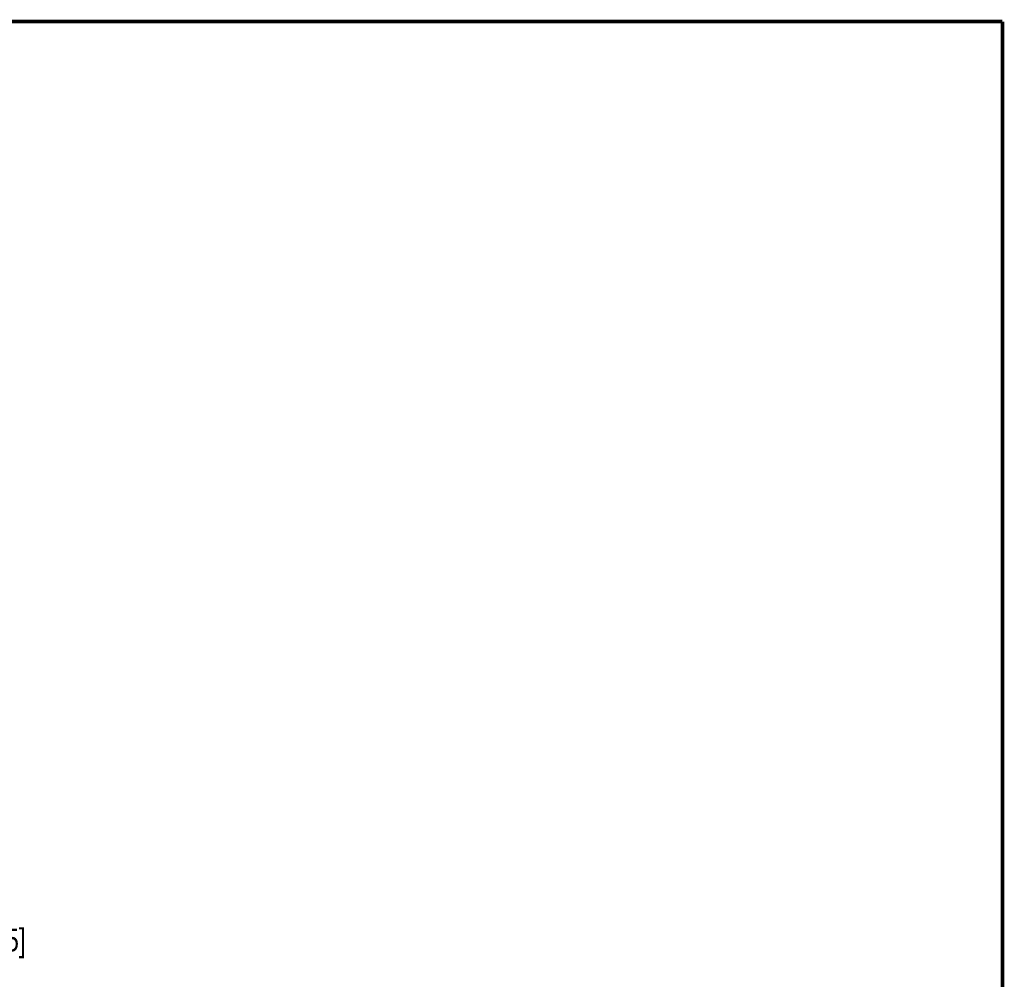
# Model space of a CAD drawing. Header units: inches. Extents: x 0.2 to 16.8, y 0.2 to 10.8.
# Tile 10 of 10: x 11.4 to 16.8, y 5.5 to 10.8. Entities that reach past the tile are written whole.
import ezdxf

# ---------------------------------------------------------------- set-up
doc = ezdxf.new("R2010")
doc.units = ezdxf.units.IN
doc.header["$LTSCALE"] = 0.935
doc.header["$MEASUREMENT"] = 0
doc.layers.get('0').update_dxf_attribs({"linetype": 'CONTINUOUS'})
doc.layers.add('DIMENSIONS', color=7, linetype='CONTINUOUS')
doc.styles.get("Standard").update_dxf_attribs({"font": 'txt', "width": 0.8})
doc.dimstyles.new('DIMSTYLE_2', dxfattribs={"dimtxt": 0.125, "dimasz": 0.18, "dimexe": 0.18, "dimexo": 0.0625, "dimgap": 0.09, "dimtad": 0, "dimtih": 1, "dimtoh": 1, "dimdec": 3, "dimzin": 4, "dimdsep": 46, "dimtxsty": 'STANDARD', "dimblk": '_FILLED', "dimblk1": '_FILLED', "dimblk2": '_FILLED', "dimcen": 0.09, "dimadec": 0, "dimazin": 0, "dimtp": 0.01, "dimtm": 0.01, "dimtfac": 1, "dimtdec": 3, "dimtofl": 0, "dimtmove": 0, "dimatfit": 3, "dimldrblk": '_FILLED', "dimfxl": 1, "dimtolj": 1, "dimtzin": 4, "dimarcsym": 0})

# ---------------------------------------------------------------- blocks, each defined once
blk = doc.blocks.new('_FILLED')
at = {"color": 0, "linetype": 'BYBLOCK'}
blk.add_solid([(0, 0), (-1, 0.174), (-1, -0.174)], dxfattribs=at)
blk = doc.blocks.new('*D3')
at = {"layer": 'DIMENSIONS', "color": 2, "linetype": 'CONTINUOUS'}
for p, q in [((7.9845, 8.2526), (11.0488, 8.2526)), ((10.9238, 8.2526), (10.9238, 5.8451)), ((10.9238, 3.1876), (10.9238, 5.5951)), ((7.9845, 3.1876), (11.0488, 3.1876))]:
    blk.add_line(p, q, dxfattribs=at)
at = {"layer": 'DIMENSIONS', "color": 2, "linetype": 'CONTINUOUS', "xscale": 0.18, "yscale": 0.18, "zscale": 0.18}
for p, rotation in [((10.9238, 8.2526), 90), ((10.9238, 3.1876), 270)]:
    blk.add_blockref('_FILLED', p, dxfattribs=dict(at, rotation=rotation))
at = {"layer": 'DIMENSIONS', "color": 2, "linetype": 'CONTINUOUS', "insert": (10.9238, 5.7826), "char_height": 0.125, "width": 1.425, "attachment_point": 2, "line_spacing_factor": 0.9}
blk.add_mtext('5.065{\\Ftxt.shx;\\W1.000000;\\H0.125000; }[128.65]', dxfattribs=at)

msp = doc.modelspace()

# ---------------------------------------------------------------- linework, layer by layer
at = {"color": 7, "linetype": 'CONTINUOUS', "const_width": 0.02}
for points in [[(16.75, 10.7586), (0.25, 10.7586)], [(16.75, 0.2586), (16.75, 10.7586)]]:
    msp.add_lwpolyline(points, dxfattribs=at)

# ---------------------------------------------------------------- dimensions: what is measured, and where the dimension line sits
at = {"layer": 'DIMENSIONS', "color": 2, "linetype": 'CONTINUOUS'}
dim = msp.add_linear_dim(base=(10.9238, 3.1876), p1=(7.9845, 8.2526), p2=(7.9845, 3.1876), angle=270, dimstyle='DIMSTYLE_2', dxfattribs=at)
dim.commit()
dim.dimension.update_dxf_attribs({"geometry": '*D3', "text_midpoint": (10.7738, 5.7201), "dimtype": 160})

doc.saveas('drawing.dxf')
